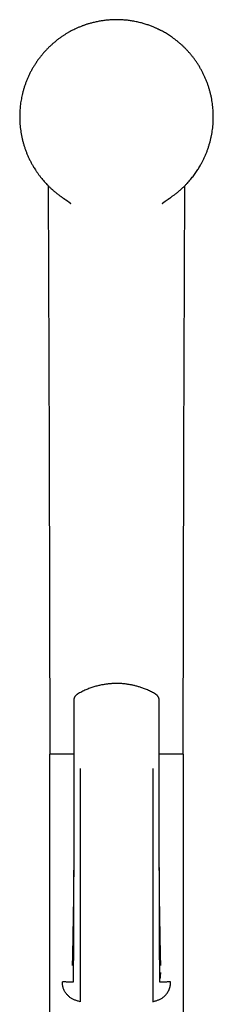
# Model space of a CAD drawing. Header units: millimetres. Extents: x 8 to 796, y 12 to 961.
# Tile 17 of 25: x 210 to 246, y 779 to 961. Entities that reach past the tile are written whole.
import ezdxf

# ---------------------------------------------------------------- set-up
doc = ezdxf.new("R2010")
doc.units = ezdxf.units.MM

msp = doc.modelspace()

# ---------------------------------------------------------------- linework, layer by layer
at = {"color": 7, "linetype": 'Continuous', "lineweight": 30}
for p, q in [((219.49, 926.86), (219.47, 926.88)), ((236.38, 926.9), (236.34, 926.86)), ((237.69, 927.84), (237.69, 927.84)), ((220.03, 835.28), (220.03, 835.28)), ((215.52, 825.27), (215.52, 756.14)), ((220.01, 825.27), (215.52, 825.27)), ((240.32, 825.27), (235.82, 825.27)), ((240.32, 756.14), (240.32, 825.27)), ((220.01, 822.64), (220.02, 822.64)), ((221.22, 779.59), (220.92, 779.68)), ((234.62, 779.59), (234.92, 779.68))]:
    msp.add_line(p, q, dxfattribs=at)
at = {"color": 7, "linetype": 'Continuous', "lineweight": 30, "flags": 128}
for points in [[(215.32, 930.14), (215.45, 881.42), (215.59, 825.27)], [(240.24, 825.27), (240.38, 881.41), (240.51, 930.14)]]:
    msp.add_lwpolyline(points, dxfattribs=at)
at = {"color": 7, "linetype": 'Continuous', "lineweight": 30}
for points, knots in [([(227.92, 960.8), (227.78, 960.8), (227.5, 960.8), (227.09, 960.79), (226.7, 960.76), (226.31, 960.73), (225.94, 960.7), (225.59, 960.65), (225.24, 960.6), (224.89, 960.55), (224.52, 960.48), (224.14, 960.4), (223.78, 960.32), (223.44, 960.23), (223.12, 960.15), (222.84, 960.07), (222.58, 959.99), (222.34, 959.91), (222.11, 959.83), (221.9, 959.76), (221.7, 959.69), (221.39, 959.57), (220.98, 959.4), (220.48, 959.18), (220.01, 958.96), (219.56, 958.73), (219.12, 958.49), (218.69, 958.24), (218.26, 957.97), (217.8, 957.67), (217.34, 957.34), (216.86, 956.97), (216.39, 956.59), (215.94, 956.19), (215.49, 955.78), (215.06, 955.35), (214.65, 954.91), (214.25, 954.45), (213.87, 953.98), (213.5, 953.49), (213.15, 953), (212.82, 952.5), (212.5, 951.98), (212.2, 951.45), (211.92, 950.91), (211.65, 950.35), (211.41, 949.79), (211.18, 949.23), (210.98, 948.66), (210.8, 948.09), (210.64, 947.52), (210.5, 946.97), (210.39, 946.44), (210.29, 945.94), (210.21, 945.43), (210.15, 944.93), (210.1, 944.42), (210.06, 943.88), (210.03, 943.31), (210.03, 942.71), (210.05, 942.11), (210.08, 941.51), (210.14, 940.9), (210.22, 940.3), (210.32, 939.7), (210.44, 939.09), (210.57, 938.5), (210.73, 937.91), (210.91, 937.34), (211.1, 936.77), (211.32, 936.21), (211.55, 935.65), (211.8, 935.1), (212.08, 934.55), (212.37, 934.01), (212.66, 933.52), (212.94, 933.07), (213.22, 932.66), (213.5, 932.26), (213.8, 931.87), (214.11, 931.48), (214.42, 931.11), (214.74, 930.75), (215.07, 930.4), (215.42, 930.05), (215.78, 929.7), (216.11, 929.4), (216.39, 929.15), (216.64, 928.95), (216.89, 928.75), (217.14, 928.55), (217.36, 928.39), (217.54, 928.25), (217.68, 928.16), (217.8, 928.07), (217.9, 928), (217.98, 927.94), (218.05, 927.9), (218.1, 927.86), (218.13, 927.84), (218.14, 927.83)], [0, 0, 0, 0, 0.009173, 0.018063, 0.026676, 0.035018, 0.043095, 0.050911, 0.058468, 0.065771, 0.074593, 0.083021, 0.091062, 0.098708, 0.105954, 0.112191, 0.118091, 0.123643, 0.12885, 0.133712, 0.138256, 0.142736, 0.155128, 0.167633, 0.178339, 0.189143, 0.200053, 0.211078, 0.222177, 0.233313, 0.246467, 0.25961, 0.272694, 0.285732, 0.298981, 0.312217, 0.325454, 0.338706, 0.351993, 0.365096, 0.378228, 0.391361, 0.404479, 0.417836, 0.431209, 0.444587, 0.457933, 0.471221, 0.484238, 0.497238, 0.510236, 0.523245, 0.534301, 0.545389, 0.556516, 0.567671, 0.578837, 0.589971, 0.603048, 0.616089, 0.629108, 0.642119, 0.655374, 0.668651, 0.681967, 0.695335, 0.708736, 0.72188, 0.734963, 0.748005, 0.761025, 0.774275, 0.78753, 0.800806, 0.814128, 0.827511, 0.838117, 0.848803, 0.859542, 0.870339, 0.881202, 0.891557, 0.901984, 0.912539, 0.923285, 0.934229, 0.945381, 0.952176, 0.959053, 0.966005, 0.973027, 0.980081, 0.984132, 0.987733, 0.990885, 0.993591, 0.995851, 0.997669, 0.999049, 1, 1, 1, 1]), ([(237.69, 927.83), (237.69, 927.84), (237.71, 927.85), (237.73, 927.87), (237.78, 927.9), (237.83, 927.94), (237.9, 927.98), (237.98, 928.04), (238.09, 928.11), (238.23, 928.22), (238.42, 928.35), (238.62, 928.5), (238.84, 928.67), (239.07, 928.85), (239.31, 929.05), (239.56, 929.26), (239.81, 929.48), (240.06, 929.7), (240.34, 929.97), (240.66, 930.29), (241, 930.65), (241.32, 931.01), (241.63, 931.36), (241.91, 931.72), (242.18, 932.07), (242.44, 932.42), (242.69, 932.77), (242.92, 933.13), (243.15, 933.49), (243.4, 933.91), (243.66, 934.37), (243.93, 934.89), (244.18, 935.42), (244.42, 935.97), (244.64, 936.52), (244.84, 937.08), (245.02, 937.66), (245.19, 938.24), (245.33, 938.82), (245.46, 939.4), (245.56, 939.98), (245.65, 940.56), (245.72, 941.15), (245.77, 941.74), (245.79, 942.34), (245.8, 942.94), (245.79, 943.54), (245.76, 944.14), (245.71, 944.73), (245.64, 945.32), (245.55, 945.9), (245.44, 946.48), (245.31, 947.06), (245.16, 947.64), (245, 948.21), (244.81, 948.78), (244.6, 949.34), (244.38, 949.9), (244.14, 950.44), (243.88, 950.97), (243.61, 951.49), (243.31, 952.01), (243, 952.52), (242.67, 953.01), (242.33, 953.5), (241.97, 953.98), (241.59, 954.44), (241.2, 954.88), (240.8, 955.32), (240.41, 955.71), (240.02, 956.08), (239.64, 956.41), (239.26, 956.74), (238.87, 957.05), (238.47, 957.35), (238.08, 957.63), (237.7, 957.89), (237.32, 958.13), (236.95, 958.35), (236.59, 958.56), (236.29, 958.72), (236.06, 958.84), (235.9, 958.92), (235.73, 959), (235.55, 959.09), (235.36, 959.18), (235.15, 959.27), (234.92, 959.37), (234.66, 959.48), (234.37, 959.6), (234.06, 959.71), (233.73, 959.83), (233.39, 959.94), (233.04, 960.05), (232.69, 960.15), (232.32, 960.25), (231.93, 960.35), (231.52, 960.44), (231.1, 960.52), (230.69, 960.59), (230.3, 960.64), (229.93, 960.69), (229.55, 960.73), (229.16, 960.76), (228.76, 960.79), (228.34, 960.8), (228.06, 960.8), (227.92, 960.8)], [0, 0, 0, 0, 0.000545, 0.00119, 0.002427, 0.003964, 0.005817, 0.007901, 0.01007, 0.014576, 0.019403, 0.025035, 0.031043, 0.037423, 0.044168, 0.051279, 0.058657, 0.065951, 0.073136, 0.08421, 0.095027, 0.105594, 0.115918, 0.125708, 0.135287, 0.144691, 0.154079, 0.163449, 0.172792, 0.182113, 0.194904, 0.207676, 0.220444, 0.233222, 0.246255, 0.259323, 0.272444, 0.285589, 0.298708, 0.311545, 0.324338, 0.337109, 0.349874, 0.362877, 0.375902, 0.388964, 0.402088, 0.41524, 0.428129, 0.440965, 0.453764, 0.466538, 0.479535, 0.492535, 0.505553, 0.518605, 0.531705, 0.544626, 0.557514, 0.570354, 0.583155, 0.596163, 0.609154, 0.622138, 0.635134, 0.648155, 0.660986, 0.673866, 0.686761, 0.69964, 0.710559, 0.721482, 0.732418, 0.743352, 0.754254, 0.764949, 0.774781, 0.784382, 0.793759, 0.802919, 0.811867, 0.815865, 0.819821, 0.823791, 0.828071, 0.832708, 0.837702, 0.843056, 0.849364, 0.856119, 0.863319, 0.870956, 0.879017, 0.886702, 0.89472, 0.903074, 0.911766, 0.920798, 0.930175, 0.939902, 0.947793, 0.955908, 0.964249, 0.972824, 0.981636, 0.990692, 1, 1, 1, 1]), ([(218.14, 927.84), (218.15, 927.83), (218.17, 927.82), (218.19, 927.81), (218.21, 927.79), (218.22, 927.78), (218.23, 927.78), (218.24, 927.77), (218.25, 927.77), (218.26, 927.76), (218.27, 927.75), (218.28, 927.75), (218.3, 927.73), (218.32, 927.72), (218.35, 927.7), (218.37, 927.68), (218.4, 927.66), (218.43, 927.64), (218.47, 927.62), (218.5, 927.6), (218.54, 927.57), (218.57, 927.55), (218.61, 927.52), (218.65, 927.5), (218.67, 927.48), (218.69, 927.47), (218.71, 927.45), (218.73, 927.44), (218.74, 927.43), (218.76, 927.42), (218.78, 927.41), (218.8, 927.4), (218.82, 927.38), (218.84, 927.37), (218.86, 927.35), (218.87, 927.34), (218.89, 927.33), (218.91, 927.32), (218.93, 927.3), (218.95, 927.29), (218.97, 927.27), (218.98, 927.26), (219, 927.25), (219.02, 927.24), (219.04, 927.22), (219.05, 927.21), (219.07, 927.2), (219.08, 927.19), (219.09, 927.18), (219.11, 927.17), (219.12, 927.16), (219.13, 927.15), (219.14, 927.14), (219.15, 927.14), (219.17, 927.13), (219.18, 927.12), (219.19, 927.11), (219.2, 927.1), (219.2, 927.1), (219.21, 927.09), (219.22, 927.09), (219.23, 927.08), (219.24, 927.07), (219.25, 927.06), (219.26, 927.06), (219.26, 927.05), (219.27, 927.04), (219.28, 927.04), (219.28, 927.03), (219.29, 927.03), (219.3, 927.02), (219.31, 927.02), (219.32, 927.01), (219.32, 927), (219.33, 927), (219.34, 926.99), (219.35, 926.98), (219.36, 926.97), (219.37, 926.96), (219.38, 926.96), (219.39, 926.95), (219.4, 926.94), (219.41, 926.93), (219.42, 926.92), (219.43, 926.92), (219.44, 926.91), (219.45, 926.9), (219.46, 926.89), (219.46, 926.89), (219.47, 926.88), (219.48, 926.87), (219.49, 926.87), (219.49, 926.86), (219.5, 926.86)], [0, 0, 0, 0, 0.009599, 0.019604, 0.02736, 0.033704, 0.038635, 0.042173, 0.045452, 0.049099, 0.053115, 0.057501, 0.067892, 0.079919, 0.093589, 0.107194, 0.122127, 0.138398, 0.156017, 0.173891, 0.190802, 0.214348, 0.235689, 0.254804, 0.271676, 0.283348, 0.293619, 0.303393, 0.313794, 0.325034, 0.336964, 0.350121, 0.36472, 0.38071, 0.395925, 0.409776, 0.422791, 0.436519, 0.453798, 0.470049, 0.484592, 0.499588, 0.516145, 0.533717, 0.548178, 0.561204, 0.573794, 0.58736, 0.601255, 0.614608, 0.627526, 0.637281, 0.647122, 0.658234, 0.670775, 0.681514, 0.691444, 0.700081, 0.707417, 0.715274, 0.72347, 0.73229, 0.742014, 0.750592, 0.76, 0.769658, 0.777991, 0.784235, 0.78985, 0.796489, 0.804284, 0.813242, 0.822657, 0.830983, 0.838159, 0.846635, 0.855304, 0.865272, 0.876267, 0.887955, 0.900255, 0.911454, 0.918856, 0.925753, 0.934184, 0.944344, 0.953267, 0.961412, 0.968527, 0.974606, 0.983415, 0.992272, 1, 1, 1, 1]), ([(236.34, 926.86), (236.34, 926.86), (236.35, 926.87), (236.35, 926.88), (236.36, 926.88), (236.37, 926.89), (236.38, 926.9), (236.39, 926.9), (236.39, 926.91), (236.4, 926.92), (236.42, 926.93), (236.43, 926.94), (236.44, 926.94), (236.44, 926.95), (236.45, 926.96), (236.46, 926.96), (236.46, 926.97), (236.47, 926.97), (236.48, 926.98), (236.49, 926.98), (236.49, 926.99), (236.5, 927), (236.51, 927), (236.52, 927.01), (236.53, 927.02), (236.54, 927.02), (236.55, 927.03), (236.56, 927.04), (236.57, 927.05), (236.57, 927.06), (236.58, 927.06), (236.59, 927.07), (236.59, 927.07), (236.6, 927.08), (236.61, 927.08), (236.61, 927.09), (236.62, 927.09), (236.63, 927.1), (236.64, 927.1), (236.64, 927.11), (236.65, 927.11), (236.66, 927.12), (236.67, 927.13), (236.68, 927.13), (236.69, 927.14), (236.71, 927.16), (236.72, 927.17), (236.74, 927.18), (236.75, 927.19), (236.77, 927.21), (236.79, 927.22), (236.8, 927.23), (236.81, 927.23), (236.82, 927.24), (236.83, 927.25), (236.84, 927.25), (236.84, 927.26), (236.85, 927.26), (236.85, 927.27), (236.86, 927.27), (236.87, 927.28), (236.88, 927.29), (236.89, 927.29), (236.9, 927.3), (236.92, 927.31), (236.93, 927.32), (236.94, 927.33), (236.95, 927.33), (236.96, 927.34), (236.97, 927.35), (236.98, 927.36), (237, 927.37), (237.01, 927.38), (237.03, 927.39), (237.04, 927.4), (237.06, 927.41), (237.07, 927.42), (237.08, 927.43), (237.1, 927.44), (237.12, 927.45), (237.14, 927.47), (237.16, 927.48), (237.2, 927.51), (237.23, 927.53), (237.28, 927.56), (237.32, 927.59), (237.36, 927.62), (237.4, 927.64), (237.44, 927.67), (237.47, 927.69), (237.5, 927.71), (237.53, 927.73), (237.57, 927.76), (237.61, 927.78), (237.65, 927.81), (237.68, 927.83), (237.69, 927.84)], [0, 0, 0, 0, 0.008538, 0.017502, 0.026945, 0.034924, 0.041477, 0.047982, 0.055162, 0.065576, 0.07706, 0.089589, 0.09787, 0.105401, 0.112089, 0.117945, 0.124156, 0.131594, 0.139726, 0.148688, 0.15688, 0.164023, 0.170123, 0.178986, 0.18812, 0.197986, 0.209259, 0.22238, 0.230824, 0.238413, 0.244944, 0.250427, 0.256072, 0.262773, 0.270055, 0.278268, 0.286532, 0.293688, 0.299737, 0.306714, 0.313284, 0.320795, 0.329242, 0.338705, 0.349361, 0.367976, 0.386868, 0.399843, 0.414049, 0.432508, 0.447586, 0.458873, 0.465163, 0.472537, 0.480952, 0.488951, 0.495775, 0.501428, 0.505936, 0.510658, 0.518051, 0.527059, 0.537623, 0.547925, 0.557065, 0.565903, 0.57336, 0.581092, 0.589895, 0.599763, 0.610507, 0.620845, 0.630536, 0.642458, 0.653293, 0.663164, 0.672086, 0.680473, 0.689844, 0.702329, 0.716364, 0.73194, 0.749046, 0.773383, 0.797586, 0.820731, 0.842832, 0.863903, 0.883957, 0.903007, 0.915861, 0.930056, 0.945764, 0.962979, 0.981696, 1, 1, 1, 1]), ([(235.11, 836.35), (234.99, 836.42), (234.74, 836.57), (234.36, 836.77), (233.99, 836.95), (233.63, 837.12), (233.27, 837.27), (232.93, 837.41), (232.6, 837.53), (232.28, 837.63), (231.98, 837.72), (231.68, 837.81), (231.39, 837.89), (231.11, 837.95), (230.82, 838.02), (230.55, 838.07), (230.27, 838.12), (230, 838.16), (229.67, 838.21), (229.3, 838.25), (228.88, 838.29), (228.51, 838.31), (228.2, 838.31), (227.94, 838.32), (227.69, 838.32), (227.43, 838.31), (227.18, 838.3), (226.92, 838.28), (226.66, 838.26), (226.38, 838.23), (226.09, 838.2), (225.77, 838.15), (225.45, 838.1), (225.13, 838.04), (224.8, 837.97), (224.46, 837.89), (224.11, 837.8), (223.74, 837.69), (223.37, 837.57), (222.99, 837.44), (222.62, 837.29), (222.25, 837.14), (221.87, 836.97), (221.49, 836.78), (221.1, 836.58), (220.85, 836.43), (220.72, 836.35)], [0, 0, 0, 0, 0.029534, 0.058164, 0.085888, 0.112706, 0.138617, 0.163619, 0.18636, 0.208294, 0.22942, 0.249739, 0.269251, 0.289066, 0.30799, 0.326515, 0.34488, 0.363085, 0.381132, 0.409173, 0.436829, 0.464105, 0.481267, 0.498279, 0.51514, 0.531847, 0.548402, 0.565155, 0.582146, 0.600373, 0.61984, 0.640549, 0.662502, 0.683543, 0.705616, 0.728725, 0.752871, 0.778054, 0.804276, 0.831536, 0.857438, 0.884211, 0.911855, 0.940369, 0.969751, 1, 1, 1, 1]), ([(220.72, 836.35), (220.7, 836.34), (220.66, 836.31), (220.61, 836.28), (220.57, 836.25), (220.54, 836.23), (220.5, 836.2), (220.46, 836.16), (220.42, 836.12), (220.37, 836.08), (220.32, 836.02), (220.27, 835.96), (220.23, 835.9), (220.19, 835.84), (220.15, 835.77), (220.12, 835.7), (220.09, 835.63), (220.07, 835.58), (220.06, 835.54), (220.05, 835.51), (220.05, 835.48), (220.04, 835.45), (220.03, 835.4), (220.03, 835.34), (220.03, 835.3), (220.02, 835.28)], [0, 0, 0, 0, 0.0564943, 0.1028093, 0.1386658, 0.16406, 0.187141, 0.2375204, 0.2843931, 0.3298368, 0.3879041, 0.4462732, 0.5032087, 0.560535, 0.6148492, 0.6749687, 0.7409721, 0.7734807, 0.8008697, 0.823179, 0.8419832, 0.8680506, 0.9033023, 0.9474073, 1, 1, 1, 1]), ([(235.81, 835.28), (235.81, 835.3), (235.8, 835.34), (235.8, 835.4), (235.79, 835.45), (235.78, 835.48), (235.78, 835.51), (235.77, 835.54), (235.76, 835.58), (235.74, 835.63), (235.72, 835.7), (235.68, 835.77), (235.64, 835.84), (235.61, 835.9), (235.57, 835.94), (235.54, 835.98), (235.51, 836.02), (235.48, 836.06), (235.44, 836.09), (235.41, 836.12), (235.38, 836.16), (235.34, 836.19), (235.3, 836.22), (235.26, 836.25), (235.22, 836.28), (235.17, 836.31), (235.13, 836.34), (235.11, 836.35)], [0, 0, 0, 0, 0.052592, 0.096696, 0.131946, 0.158013, 0.176817, 0.199126, 0.226514, 0.259022, 0.325024, 0.385142, 0.439455, 0.49678, 0.535525, 0.572398, 0.612091, 0.652382, 0.686254, 0.715609, 0.754685, 0.798301, 0.837525, 0.862986, 0.898666, 0.944426, 1, 1, 1, 1]), ([(220.03, 835.28), (220.03, 834.83), (220.02, 833.84), (220.02, 832.31), (220.02, 830.68), (220.02, 829.06), (220.01, 827.43), (220.01, 825.8), (220.01, 824.21), (220.01, 823.15), (220.01, 822.64)], [0, 0, 0, 0, 0.1065179, 0.2351897, 0.3638393, 0.4924791, 0.6211152, 0.7497483, 0.8783734, 1, 1, 1, 1]), ([(235.82, 822.64), (235.82, 823.15), (235.82, 824.21), (235.82, 825.8), (235.82, 827.43), (235.82, 829.06), (235.81, 830.68), (235.81, 832.31), (235.81, 833.84), (235.81, 834.83), (235.8, 835.28)], [0, 0, 0, 0, 0.1215204, 0.2501692, 0.3788259, 0.5074856, 0.636149, 0.7648223, 0.8935177, 1, 1, 1, 1]), ([(235.81, 835.28), (235.81, 835.28), (235.81, 835.28), (235.81, 835.28), (235.81, 835.28)], [0, 0, 0, 0, 0.052753, 1, 1, 1, 1]), ([(220.01, 822.64), (220.01, 822.38), (220.01, 821.87), (220.01, 821.1), (220.01, 820.35), (220.01, 819.62), (220.01, 818.9), (220.01, 818.22), (220.01, 817.56), (220.02, 816.92), (220.02, 816.31), (220.02, 815.7), (220.02, 815.09), (220.02, 814.48), (220.02, 813.85), (220.02, 813.25), (220.02, 812.67), (220.02, 812.1), (220.02, 811.56), (220.02, 811.03), (220.02, 810.52), (220.02, 810.02), (220.02, 809.54), (220.02, 809.08), (220.02, 808.63), (220.02, 808.21), (220.02, 807.81), (220.02, 807.43), (220.02, 807.07), (220.02, 806.69), (220.01, 806.32), (220.01, 805.94), (220.01, 805.58), (220.01, 805.3), (220.01, 805.11), (220.01, 805), (220.01, 804.89), (220.01, 804.78), (220.01, 804.67), (220.01, 804.58), (220.01, 804.5), (220.01, 804.43), (220.01, 804.37), (220.01, 804.33), (220.01, 804.31), (220.01, 804.28), (220.01, 804.28), (220.01, 804.27)], [0, 0, 0, 0, 0.041995, 0.083188, 0.123566, 0.16312, 0.20184, 0.239717, 0.27465, 0.308819, 0.342218, 0.374844, 0.406689, 0.441304, 0.474937, 0.507583, 0.539237, 0.5699, 0.599573, 0.628256, 0.655951, 0.683136, 0.709301, 0.734448, 0.75858, 0.7817, 0.803425, 0.824184, 0.844225, 0.863682, 0.885085, 0.905739, 0.925644, 0.944802, 0.951022, 0.95716, 0.963214, 0.969186, 0.974991, 0.980216, 0.984816, 0.988818, 0.992258, 0.994505, 0.996506, 0.998314, 1, 1, 1, 1]), ([(221.22, 822.64), (221.22, 821.17), (221.22, 818.22), (221.22, 813.81), (221.22, 809.42), (221.22, 805.04), (221.22, 800.92), (221.22, 797.06), (221.22, 793.46), (221.22, 790.77), (221.22, 788.99), (221.22, 788.1), (221.22, 787.21), (221.22, 786.32), (221.22, 785.45), (221.22, 784.69), (221.22, 784.05), (221.22, 783.52), (221.22, 783.05), (221.22, 782.62), (221.22, 782.26), (221.22, 781.99), (221.22, 781.88), (221.22, 781.83)], [0, 0, 0, 0, 0.100118, 0.200225, 0.300317, 0.400397, 0.500464, 0.58384, 0.667207, 0.750568, 0.771408, 0.792247, 0.813086, 0.833919, 0.854718, 0.8755, 0.891066, 0.906639, 0.922195, 0.937735, 0.958479, 0.979224, 1, 1, 1, 1]), ([(234.62, 822.64), (234.62, 822.07), (234.62, 820.93), (234.62, 819.21), (234.62, 817.5), (234.62, 815.79), (234.62, 814.07), (234.62, 812.36), (234.62, 810.69), (234.62, 809.07), (234.62, 807.5), (234.62, 805.93), (234.62, 804.37), (234.62, 802.82), (234.62, 801.3), (234.62, 799.81), (234.62, 798.36), (234.62, 796.91), (234.62, 795.57), (234.62, 794.33), (234.62, 793.18), (234.62, 792.01), (234.62, 790.9), (234.62, 789.82), (234.62, 788.79), (234.62, 787.96), (234.62, 787.33), (234.62, 786.92), (234.62, 786.49), (234.62, 786.08), (234.62, 785.66), (234.62, 785.29), (234.62, 784.97), (234.62, 784.7), (234.62, 784.44), (234.62, 784.18), (234.62, 783.93), (234.62, 783.69), (234.62, 783.46), (234.62, 783.24), (234.62, 783.04), (234.62, 782.86), (234.62, 782.69), (234.62, 782.53), (234.62, 782.4), (234.62, 782.28), (234.62, 782.16), (234.62, 782.06), (234.62, 781.97), (234.62, 781.89), (234.62, 781.85), (234.62, 781.83)], [0, 0, 0, 0, 0.038871, 0.077719, 0.116565, 0.155432, 0.194343, 0.233327, 0.272387, 0.308233, 0.344083, 0.379894, 0.415629, 0.451255, 0.486724, 0.520375, 0.553833, 0.5872, 0.620611, 0.647017, 0.673663, 0.700641, 0.728041, 0.751687, 0.775748, 0.800243, 0.809985, 0.819794, 0.829669, 0.839611, 0.84962, 0.859695, 0.866605, 0.873544, 0.880514, 0.887516, 0.894554, 0.90162, 0.908707, 0.915814, 0.922937, 0.930068, 0.937198, 0.944314, 0.951414, 0.958492, 0.965539, 0.974284, 0.982952, 0.991531, 1, 1, 1, 1]), ([(235.82, 804.27), (235.82, 804.28), (235.82, 804.28), (235.82, 804.31), (235.82, 804.33), (235.82, 804.37), (235.82, 804.43), (235.82, 804.51), (235.82, 804.61), (235.82, 804.71), (235.82, 804.83), (235.82, 805.01), (235.82, 805.25), (235.82, 805.57), (235.82, 805.92), (235.82, 806.31), (235.82, 806.69), (235.82, 807.07), (235.81, 807.45), (235.81, 807.83), (235.81, 808.24), (235.81, 808.66), (235.81, 809.1), (235.81, 809.56), (235.81, 810.03), (235.81, 810.51), (235.81, 811), (235.81, 811.5), (235.81, 812.02), (235.81, 812.55), (235.81, 813.1), (235.81, 813.66), (235.81, 814.22), (235.81, 814.79), (235.81, 815.37), (235.81, 815.96), (235.82, 816.6), (235.82, 817.27), (235.82, 817.99), (235.82, 818.72), (235.82, 819.47), (235.82, 820.24), (235.82, 821.02), (235.82, 821.83), (235.82, 822.37), (235.82, 822.64)], [0, 0, 0, 0, 0.001686, 0.003494, 0.005495, 0.007742, 0.011547, 0.016033, 0.021248, 0.02722, 0.033717, 0.04032, 0.05628, 0.072795, 0.09318, 0.114353, 0.136317, 0.156133, 0.176554, 0.197734, 0.219917, 0.243109, 0.266873, 0.291615, 0.317339, 0.344048, 0.370344, 0.397531, 0.425612, 0.454588, 0.484458, 0.515225, 0.54505, 0.575667, 0.607069, 0.639255, 0.672217, 0.709918, 0.748573, 0.788174, 0.828711, 0.870173, 0.912551, 0.955831, 1, 1, 1, 1]), ([(220.01, 804.85), (220.01, 804.43), (220.01, 803.48), (220, 802), (220, 800.4), (219.99, 798.8), (219.99, 797.38), (219.99, 796.17), (219.98, 795.15), (219.98, 794.13), (219.98, 793.13), (219.97, 792.14), (219.97, 791.16), (219.97, 790.27), (219.96, 789.47), (219.96, 788.76), (219.95, 788.06), (219.95, 787.49), (219.94, 787.05), (219.94, 786.75), (219.94, 786.46), (219.94, 786.17), (219.93, 785.88), (219.93, 785.61), (219.93, 785.35), (219.93, 785.11), (219.93, 784.89), (219.93, 784.69), (219.93, 784.5), (219.93, 784.32), (219.93, 784.16), (219.92, 784.01), (219.92, 783.88), (219.92, 783.77), (219.92, 783.67), (219.92, 783.58), (219.92, 783.5), (219.92, 783.43), (219.92, 783.38), (219.92, 783.33), (219.92, 783.29), (219.92, 783.26), (219.93, 783.24), (219.93, 783.23), (219.92, 783.23), (219.92, 783.23), (219.9, 783.22), (219.86, 783.22), (219.81, 783.22), (219.75, 783.22), (219.68, 783.21), (219.59, 783.21), (219.49, 783.21), (219.38, 783.22), (219.26, 783.22), (219.12, 783.22), (218.97, 783.22), (218.82, 783.23), (218.67, 783.23), (218.5, 783.24), (218.32, 783.24), (218.13, 783.25), (217.99, 783.26), (217.92, 783.26)], [0, 0, 0, 0, 0.037808, 0.086161, 0.134782, 0.183719, 0.232845, 0.264122, 0.295323, 0.326367, 0.357169, 0.387648, 0.417727, 0.44733, 0.469754, 0.491824, 0.513537, 0.534898, 0.544371, 0.553771, 0.5631, 0.572358, 0.581544, 0.590659, 0.599698, 0.607807, 0.615858, 0.623855, 0.631805, 0.639727, 0.64764, 0.655562, 0.663512, 0.671511, 0.679573, 0.68869, 0.697928, 0.707316, 0.716874, 0.726619, 0.739694, 0.753151, 0.767027, 0.777925, 0.789098, 0.800559, 0.812327, 0.824421, 0.83661, 0.849081, 0.86181, 0.874774, 0.886746, 0.898882, 0.911169, 0.923593, 0.936132, 0.946658, 0.957246, 0.967886, 0.978564, 0.989271, 1, 1, 1, 1]), ([(220.01, 804.85), (220.01, 804.83), (220.01, 804.8), (220.01, 804.73), (220.01, 804.64), (220.01, 804.53), (220.01, 804.41), (220.01, 804.29), (220.01, 804.18), (220.01, 804.09), (220.01, 804.03), (220.01, 803.98), (220.01, 803.93), (220.01, 803.9), (220.01, 803.87), (220, 803.83), (220, 803.79), (220, 803.73), (220, 803.65), (220, 803.57), (220, 803.49), (220, 803.4), (220, 803.31), (220, 803.21), (220, 803.12), (220, 803.04), (220, 802.96), (220, 802.87), (220, 802.77), (220, 802.66), (220, 802.55), (220, 802.44), (220, 802.34), (220, 802.25), (220, 802.17), (220, 802.1), (220, 802.04), (220, 802), (220, 801.96), (220, 801.9), (219.99, 801.82), (219.99, 801.73), (219.99, 801.65), (219.99, 801.58), (219.99, 801.51), (219.99, 801.45), (219.99, 801.39), (219.99, 801.32), (219.99, 801.24), (219.99, 801.15), (219.99, 801.06), (219.99, 800.96), (219.99, 800.85), (219.99, 800.75), (219.99, 800.67), (219.99, 800.6), (219.98, 800.54), (219.98, 800.47), (219.98, 800.4), (219.98, 800.31), (219.98, 800.22), (219.98, 800.14), (219.98, 800.06), (219.98, 800), (219.98, 799.93), (219.98, 799.86), (219.98, 799.78), (219.98, 799.68), (219.98, 799.57), (219.97, 799.46), (219.97, 799.36), (219.97, 799.28), (219.97, 799.22), (219.97, 799.17), (219.97, 799.13), (219.97, 799.09), (219.97, 799.03), (219.97, 798.95), (219.97, 798.86), (219.97, 798.77), (219.97, 798.68), (219.96, 798.59), (219.96, 798.49), (219.96, 798.37), (219.96, 798.23), (219.96, 798.09), (219.96, 797.96), (219.95, 797.83), (219.95, 797.69), (219.95, 797.56), (219.95, 797.46), (219.95, 797.4), (219.95, 797.34), (219.95, 797.27), (219.95, 797.2), (219.95, 797.12), (219.94, 797.03), (219.94, 796.92), (219.94, 796.81), (219.94, 796.7), (219.94, 796.58), (219.94, 796.46), (219.93, 796.34), (219.93, 796.22), (219.93, 796.13), (219.93, 796.05), (219.93, 796), (219.93, 795.95), (219.93, 795.9), (219.93, 795.84), (219.93, 795.78), (219.92, 795.71), (219.92, 795.63), (219.92, 795.56), (219.92, 795.49), (219.92, 795.41), (219.92, 795.31), (219.92, 795.19), (219.91, 795.07), (219.91, 794.93), (219.91, 794.78), (219.91, 794.63), (219.9, 794.5), (219.9, 794.41), (219.9, 794.36), (219.9, 794.3), (219.9, 794.25), (219.9, 794.2), (219.9, 794.13), (219.9, 794.06), (219.89, 793.99), (219.89, 793.93), (219.89, 793.88), (219.89, 793.83), (219.89, 793.78), (219.89, 793.73), (219.89, 793.67), (219.89, 793.61), (219.89, 793.54), (219.88, 793.44), (219.88, 793.33), (219.88, 793.21), (219.88, 793.1), (219.88, 792.99), (219.88, 792.89), (219.87, 792.8), (219.87, 792.72), (219.87, 792.64), (219.87, 792.55), (219.87, 792.47), (219.87, 792.38), (219.86, 792.31), (219.86, 792.24), (219.86, 792.18), (219.86, 792.12), (219.86, 792.05), (219.86, 791.97), (219.86, 791.9), (219.86, 791.83), (219.85, 791.77), (219.85, 791.71), (219.85, 791.66), (219.85, 791.6), (219.85, 791.54), (219.85, 791.45), (219.85, 791.33), (219.84, 791.18), (219.84, 791.07), (219.84, 790.98), (219.84, 790.91), (219.84, 790.84), (219.83, 790.76), (219.83, 790.68), (219.83, 790.61), (219.83, 790.54), (219.83, 790.48), (219.83, 790.44), (219.83, 790.39), (219.83, 790.33), (219.82, 790.26), (219.82, 790.19), (219.82, 790.11), (219.82, 790.03), (219.82, 789.95), (219.82, 789.88), (219.81, 789.8), (219.81, 789.71), (219.81, 789.63), (219.81, 789.56), (219.81, 789.5), (219.81, 789.44), (219.8, 789.37), (219.8, 789.3), (219.8, 789.23), (219.8, 789.16), (219.8, 789.1), (219.8, 789.04), (219.79, 788.99), (219.79, 788.92), (219.79, 788.83), (219.79, 788.73), (219.79, 788.63), (219.78, 788.54), (219.78, 788.47), (219.78, 788.4), (219.78, 788.32), (219.78, 788.23), (219.78, 788.14), (219.77, 788.04), (219.77, 787.91), (219.77, 787.76), (219.76, 787.63), (219.76, 787.53), (219.76, 787.46), (219.76, 787.39), (219.76, 787.33), (219.76, 787.29), (219.76, 787.25), (219.76, 787.2), (219.76, 787.13), (219.75, 787.06), (219.75, 786.99), (219.75, 786.92), (219.75, 786.86), (219.75, 786.78), (219.75, 786.7), (219.75, 786.63), (219.74, 786.57), (219.74, 786.53), (219.74, 786.49), (219.74, 786.45), (219.74, 786.41), (219.74, 786.38), (219.74, 786.36), (219.74, 786.34), (219.74, 786.32), (219.74, 786.31), (219.74, 786.3), (219.74, 786.29), (219.74, 786.28), (219.74, 786.28), (219.74, 786.27), (219.74, 786.26), (219.74, 786.26), (219.74, 786.25), (219.74, 786.25)], [0, 0, 0, 0, 0.00286, 0.005945, 0.010743, 0.015999, 0.021604, 0.027558, 0.03386, 0.037333, 0.040356, 0.042926, 0.045043, 0.046707, 0.047938, 0.04937, 0.051687, 0.0547, 0.058408, 0.062567, 0.066522, 0.070238, 0.075595, 0.080369, 0.084653, 0.088386, 0.092153, 0.096521, 0.101489, 0.10698, 0.1126, 0.118291, 0.122721, 0.127194, 0.131518, 0.135144, 0.13748, 0.139364, 0.141243, 0.143845, 0.148215, 0.152612, 0.156707, 0.160424, 0.163543, 0.166205, 0.169258, 0.172764, 0.176407, 0.180802, 0.185545, 0.19074, 0.195915, 0.200834, 0.205341, 0.208475, 0.211237, 0.2144, 0.218007, 0.222125, 0.226762, 0.231481, 0.235007, 0.237916, 0.241004, 0.24448, 0.248527, 0.253046, 0.258998, 0.264509, 0.269497, 0.27394, 0.27641, 0.278627, 0.280592, 0.282539, 0.284977, 0.289295, 0.294079, 0.29881, 0.303017, 0.307127, 0.311709, 0.318398, 0.324835, 0.3322, 0.338785, 0.344616, 0.352073, 0.359638, 0.36346, 0.366595, 0.369318, 0.372474, 0.376103, 0.380119, 0.384455, 0.390125, 0.395499, 0.400868, 0.406809, 0.413233, 0.419587, 0.425304, 0.430268, 0.433549, 0.436262, 0.438562, 0.441304, 0.443798, 0.446881, 0.450618, 0.454635, 0.458228, 0.461488, 0.464698, 0.470535, 0.476516, 0.482282, 0.489385, 0.49733, 0.504468, 0.512649, 0.515644, 0.518452, 0.521065, 0.52348, 0.526153, 0.529546, 0.53335, 0.536939, 0.540041, 0.542656, 0.544827, 0.547567, 0.549834, 0.552464, 0.555687, 0.559494, 0.563791, 0.569928, 0.576283, 0.581756, 0.587016, 0.592121, 0.597016, 0.600917, 0.604954, 0.609127, 0.613428, 0.617853, 0.622157, 0.625173, 0.627754, 0.630938, 0.634796, 0.638747, 0.642644, 0.646412, 0.649384, 0.651836, 0.6543, 0.657297, 0.660673, 0.664051, 0.671769, 0.679031, 0.686021, 0.689462, 0.692972, 0.696522, 0.700283, 0.704594, 0.708815, 0.712196, 0.714922, 0.717435, 0.719838, 0.722745, 0.726314, 0.73008, 0.733849, 0.738576, 0.742491, 0.746186, 0.750496, 0.755377, 0.759468, 0.763221, 0.766163, 0.769347, 0.772718, 0.776274, 0.780018, 0.783858, 0.787215, 0.789986, 0.792663, 0.795486, 0.800242, 0.80611, 0.811335, 0.815862, 0.819691, 0.822949, 0.827787, 0.832344, 0.836924, 0.842154, 0.849922, 0.858348, 0.867364, 0.871808, 0.876375, 0.880784, 0.884312, 0.886918, 0.889177, 0.892404, 0.896854, 0.902154, 0.90718, 0.911859, 0.916205, 0.922408, 0.929182, 0.935909, 0.941934, 0.94619, 0.950673, 0.955396, 0.959948, 0.96416, 0.96855, 0.971315, 0.974301, 0.977291, 0.979779, 0.981741, 0.983291, 0.985635, 0.98874, 0.992442, 0.996032, 1, 1, 1, 1]), ([(236.09, 786.26), (236.09, 786.26), (236.09, 786.26), (236.09, 786.26), (236.09, 786.27), (236.09, 786.28), (236.09, 786.28), (236.09, 786.29), (236.09, 786.3), (236.09, 786.31), (236.09, 786.32), (236.09, 786.33), (236.09, 786.35), (236.09, 786.37), (236.09, 786.4), (236.09, 786.44), (236.09, 786.48), (236.09, 786.53), (236.09, 786.58), (236.09, 786.63), (236.08, 786.7), (236.08, 786.76), (236.08, 786.83), (236.08, 786.91), (236.08, 786.97), (236.08, 787.03), (236.08, 787.08), (236.08, 787.13), (236.08, 787.17), (236.07, 787.21), (236.07, 787.25), (236.07, 787.27), (236.07, 787.3), (236.07, 787.34), (236.07, 787.39), (236.07, 787.44), (236.07, 787.5), (236.07, 787.56), (236.07, 787.63), (236.07, 787.72), (236.06, 787.84), (236.06, 787.98), (236.06, 788.1), (236.06, 788.19), (236.05, 788.28), (236.05, 788.37), (236.05, 788.47), (236.05, 788.56), (236.05, 788.65), (236.04, 788.75), (236.04, 788.85), (236.04, 788.94), (236.04, 789.01), (236.04, 789.07), (236.03, 789.11), (236.03, 789.15), (236.03, 789.2), (236.03, 789.26), (236.03, 789.33), (236.03, 789.41), (236.03, 789.48), (236.02, 789.55), (236.02, 789.61), (236.02, 789.68), (236.02, 789.75), (236.02, 789.84), (236.01, 789.94), (236.01, 790.03), (236.01, 790.11), (236.01, 790.18), (236.01, 790.25), (236.01, 790.32), (236, 790.38), (236, 790.44), (236, 790.5), (236, 790.57), (236, 790.66), (236, 790.78), (235.99, 790.91), (235.99, 791.05), (235.99, 791.18), (235.99, 791.32), (235.98, 791.45), (235.98, 791.55), (235.98, 791.62), (235.98, 791.69), (235.98, 791.75), (235.98, 791.82), (235.98, 791.89), (235.97, 791.96), (235.97, 792.04), (235.97, 792.11), (235.97, 792.17), (235.97, 792.22), (235.97, 792.27), (235.97, 792.31), (235.97, 792.36), (235.97, 792.42), (235.96, 792.49), (235.96, 792.57), (235.96, 792.66), (235.96, 792.74), (235.96, 792.83), (235.96, 792.92), (235.95, 793.01), (235.95, 793.1), (235.95, 793.19), (235.95, 793.28), (235.95, 793.36), (235.95, 793.44), (235.95, 793.52), (235.94, 793.59), (235.94, 793.66), (235.94, 793.71), (235.94, 793.76), (235.94, 793.82), (235.94, 793.87), (235.94, 793.93), (235.94, 794), (235.94, 794.07), (235.93, 794.15), (235.93, 794.21), (235.93, 794.27), (235.93, 794.35), (235.93, 794.43), (235.93, 794.52), (235.93, 794.61), (235.92, 794.69), (235.92, 794.77), (235.92, 794.84), (235.92, 794.92), (235.92, 795.02), (235.92, 795.12), (235.92, 795.24), (235.91, 795.36), (235.91, 795.47), (235.91, 795.57), (235.91, 795.66), (235.91, 795.74), (235.91, 795.82), (235.9, 795.89), (235.9, 795.95), (235.9, 796), (235.9, 796.05), (235.9, 796.11), (235.9, 796.19), (235.9, 796.27), (235.9, 796.36), (235.9, 796.46), (235.89, 796.56), (235.89, 796.65), (235.89, 796.73), (235.89, 796.8), (235.89, 796.85), (235.89, 796.92), (235.89, 796.99), (235.89, 797.07), (235.89, 797.15), (235.88, 797.22), (235.88, 797.29), (235.88, 797.35), (235.88, 797.41), (235.88, 797.46), (235.88, 797.52), (235.88, 797.59), (235.88, 797.66), (235.88, 797.74), (235.88, 797.81), (235.88, 797.87), (235.88, 797.93), (235.87, 797.98), (235.87, 798.04), (235.87, 798.11), (235.87, 798.2), (235.87, 798.29), (235.87, 798.38), (235.87, 798.47), (235.87, 798.56), (235.87, 798.65), (235.87, 798.74), (235.86, 798.84), (235.86, 798.94), (235.86, 799.03), (235.86, 799.09), (235.86, 799.13), (235.86, 799.17), (235.86, 799.22), (235.86, 799.27), (235.86, 799.34), (235.86, 799.42), (235.86, 799.5), (235.86, 799.6), (235.85, 799.7), (235.85, 799.8), (235.85, 799.88), (235.85, 799.96), (235.85, 800.03), (235.85, 800.1), (235.85, 800.19), (235.85, 800.28), (235.85, 800.37), (235.85, 800.45), (235.85, 800.51), (235.85, 800.57), (235.85, 800.63), (235.85, 800.7), (235.84, 800.77), (235.84, 800.87), (235.84, 800.97), (235.84, 801.08), (235.84, 801.19), (235.84, 801.28), (235.84, 801.38), (235.84, 801.46), (235.84, 801.54), (235.84, 801.61), (235.84, 801.69), (235.84, 801.78), (235.84, 801.86), (235.84, 801.92), (235.84, 801.97), (235.84, 802.02), (235.83, 802.06), (235.83, 802.12), (235.83, 802.19), (235.83, 802.27), (235.83, 802.35), (235.83, 802.44), (235.83, 802.52), (235.83, 802.6), (235.83, 802.68), (235.83, 802.77), (235.83, 802.86), (235.83, 802.94), (235.83, 803.02), (235.83, 803.09), (235.83, 803.16), (235.83, 803.24), (235.83, 803.33), (235.83, 803.44), (235.83, 803.55), (235.83, 803.65), (235.83, 803.74), (235.83, 803.81), (235.83, 803.85), (235.83, 803.9), (235.83, 803.94), (235.83, 804), (235.83, 804.07), (235.83, 804.14), (235.83, 804.22), (235.83, 804.3), (235.82, 804.38), (235.82, 804.46), (235.82, 804.54), (235.82, 804.62), (235.82, 804.71), (235.82, 804.8), (235.82, 804.85), (235.82, 804.87)], [0, 0, 0, 0, 0.004842, 0.007931, 0.01107, 0.013742, 0.015865, 0.017465, 0.019251, 0.021416, 0.024048, 0.026944, 0.02966, 0.03218, 0.037271, 0.04253, 0.048184, 0.053586, 0.058705, 0.063865, 0.069531, 0.075442, 0.08115, 0.086664, 0.092214, 0.095541, 0.09891, 0.102316, 0.105424, 0.108027, 0.110127, 0.111727, 0.11335, 0.11563, 0.118535, 0.122065, 0.125865, 0.129581, 0.133213, 0.136761, 0.14608, 0.154669, 0.160294, 0.165252, 0.169811, 0.174724, 0.180038, 0.184288, 0.18914, 0.194594, 0.200648, 0.204685, 0.20825, 0.211201, 0.21354, 0.215267, 0.217549, 0.220714, 0.22455, 0.228417, 0.232456, 0.236188, 0.23914, 0.242368, 0.246286, 0.250866, 0.256057, 0.261314, 0.265508, 0.269121, 0.2723, 0.276085, 0.279526, 0.282503, 0.285584, 0.288898, 0.292484, 0.29998, 0.306534, 0.313652, 0.320536, 0.327613, 0.335122, 0.339099, 0.343146, 0.346653, 0.349445, 0.35252, 0.356351, 0.360243, 0.364159, 0.368064, 0.371308, 0.373645, 0.375579, 0.37779, 0.380281, 0.38309, 0.386539, 0.390623, 0.395398, 0.400117, 0.404001, 0.408558, 0.413216, 0.417825, 0.42242, 0.42652, 0.430965, 0.435066, 0.438761, 0.442633, 0.445954, 0.44873, 0.451008, 0.453593, 0.456792, 0.4596, 0.462912, 0.466728, 0.470613, 0.47382, 0.476355, 0.480297, 0.48472, 0.489601, 0.493854, 0.497671, 0.501355, 0.505449, 0.509642, 0.513426, 0.519046, 0.52529, 0.531496, 0.537648, 0.54161, 0.545972, 0.550588, 0.554571, 0.557854, 0.560707, 0.563, 0.565623, 0.568731, 0.572345, 0.576585, 0.581178, 0.586199, 0.591282, 0.596008, 0.600026, 0.602938, 0.605614, 0.608643, 0.61239, 0.616559, 0.62035, 0.624272, 0.627653, 0.63061, 0.633293, 0.635909, 0.638912, 0.642257, 0.645923, 0.649891, 0.653541, 0.656411, 0.658915, 0.661597, 0.664491, 0.6676, 0.672548, 0.677147, 0.681258, 0.685626, 0.690357, 0.694711, 0.699135, 0.704134, 0.709381, 0.714104, 0.716595, 0.718576, 0.720549, 0.72275, 0.72518, 0.728615, 0.732506, 0.736882, 0.741714, 0.746727, 0.751676, 0.75597, 0.759542, 0.762751, 0.76621, 0.770615, 0.775606, 0.77997, 0.783703, 0.786618, 0.789186, 0.792063, 0.795584, 0.799535, 0.803558, 0.809253, 0.814783, 0.819788, 0.824598, 0.829368, 0.833421, 0.837036, 0.840439, 0.844353, 0.848584, 0.853108, 0.85625, 0.858632, 0.860408, 0.862498, 0.865439, 0.868981, 0.873013, 0.87706, 0.881073, 0.885051, 0.888994, 0.892903, 0.897706, 0.902089, 0.906009, 0.909465, 0.912632, 0.916312, 0.920374, 0.92487, 0.929844, 0.935297, 0.941157, 0.94516, 0.948294, 0.950559, 0.952167, 0.95435, 0.957306, 0.960456, 0.964173, 0.968199, 0.972095, 0.975854, 0.979475, 0.982958, 0.987522, 0.99183, 0.995953, 1, 1, 1, 1]), ([(237.91, 783.26), (237.84, 783.26), (237.7, 783.25), (237.51, 783.24), (237.33, 783.24), (237.16, 783.23), (237.01, 783.23), (236.86, 783.22), (236.71, 783.22), (236.57, 783.22), (236.45, 783.22), (236.34, 783.21), (236.24, 783.21), (236.15, 783.21), (236.08, 783.22), (236.01, 783.22), (235.97, 783.22), (235.93, 783.22), (235.91, 783.23), (235.91, 783.23), (235.91, 783.23), (235.91, 783.24), (235.91, 783.26), (235.91, 783.29), (235.91, 783.33), (235.91, 783.38), (235.91, 783.44), (235.91, 783.5), (235.91, 783.58), (235.91, 783.67), (235.91, 783.77), (235.91, 783.88), (235.91, 784.01), (235.91, 784.16), (235.91, 784.32), (235.91, 784.5), (235.9, 784.69), (235.9, 784.89), (235.9, 785.11), (235.9, 785.36), (235.9, 785.62), (235.9, 785.92), (235.89, 786.22), (235.89, 786.53), (235.89, 786.84), (235.89, 787.22), (235.88, 787.68), (235.88, 788.19), (235.87, 788.78), (235.87, 789.44), (235.86, 790.16), (235.86, 790.9), (235.86, 791.76), (235.86, 792.73), (235.85, 793.83), (235.85, 794.94), (235.84, 796.06), (235.84, 797.35), (235.84, 798.79), (235.83, 800.39), (235.83, 801.99), (235.83, 803.48), (235.82, 804.44), (235.82, 804.87)], [0, 0, 0, 0, 0.010722, 0.021423, 0.032094, 0.042727, 0.053309, 0.063829, 0.07636, 0.088776, 0.101055, 0.113184, 0.125148, 0.138337, 0.151283, 0.163961, 0.176345, 0.188407, 0.199938, 0.211175, 0.222134, 0.232829, 0.246074, 0.258939, 0.271451, 0.283639, 0.293009, 0.302216, 0.311281, 0.320228, 0.328285, 0.33628, 0.344225, 0.352142, 0.36005, 0.367967, 0.375912, 0.383904, 0.39195, 0.400053, 0.409616, 0.419263, 0.428989, 0.438796, 0.448682, 0.458649, 0.474477, 0.490502, 0.506724, 0.528762, 0.551154, 0.573873, 0.596887, 0.630205, 0.663951, 0.698019, 0.732299, 0.766679, 0.815668, 0.864468, 0.912955, 0.961174, 1, 1, 1, 1]), ([(235.98, 783.81), (235.98, 783.81), (235.98, 783.81), (235.99, 783.82), (235.99, 783.82), (235.99, 783.83), (235.99, 783.84), (235.99, 783.86), (235.99, 783.87), (235.99, 783.89), (236, 783.9), (236, 783.91), (236, 783.92), (236, 783.96), (236.01, 784.01), (236.02, 784.09), (236.03, 784.18), (236.04, 784.27), (236.05, 784.4), (236.06, 784.55), (236.07, 784.69), (236.08, 784.8), (236.08, 784.86), (236.08, 784.9), (236.08, 784.94), (236.09, 784.97), (236.09, 784.99), (236.09, 785), (236.09, 785.01), (236.09, 785.01), (236.09, 785.01), (236.09, 785.01)], [0, 0, 0, 0, 0.071125, 0.110966, 0.152808, 0.195865, 0.233131, 0.263096, 0.28605, 0.299055, 0.309118, 0.313457, 0.317635, 0.326537, 0.361158, 0.404454, 0.456272, 0.510272, 0.563052, 0.663227, 0.758846, 0.797214, 0.832108, 0.864108, 0.886653, 0.908345, 0.929586, 0.950798, 0.972398, 0.994779, 1, 1, 1, 1]), ([(220.34, 779.86), (220.17, 779.93), (219.84, 780.05), (219.48, 780.27), (219.21, 780.48), (219.02, 780.65), (218.84, 780.84), (218.59, 781.13), (218.32, 781.53), (218.09, 782.08), (217.94, 782.66), (217.93, 783.06), (217.92, 783.26)], [0, 0, 0, 0, 0.1277823, 0.2524421, 0.3141172, 0.3756065, 0.4371148, 0.4988468, 0.6427973, 0.7702898, 0.8869415, 1, 1, 1, 1]), ([(235.49, 779.86), (235.58, 779.9), (235.75, 779.96), (235.99, 780.07), (236.22, 780.19), (236.43, 780.34), (236.64, 780.49), (236.82, 780.66), (237, 780.84), (237.15, 781.02), (237.26, 781.18), (237.36, 781.31), (237.44, 781.45), (237.52, 781.59), (237.59, 781.73), (237.65, 781.88), (237.7, 782.01), (237.74, 782.13), (237.77, 782.23), (237.8, 782.33), (237.82, 782.43), (237.84, 782.54), (237.87, 782.67), (237.89, 782.84), (237.91, 783.05), (237.91, 783.19), (237.91, 783.26)], [0, 0, 0, 0, 0.06555, 0.129855, 0.193092, 0.255446, 0.317113, 0.378291, 0.439188, 0.50001, 0.538865, 0.576547, 0.613124, 0.648673, 0.683278, 0.717028, 0.75002, 0.772526, 0.794593, 0.816257, 0.837557, 0.858533, 0.879227, 0.919936, 0.960065, 1, 1, 1, 1]), ([(221.22, 781.83), (221.22, 781.78), (221.22, 781.69), (221.22, 781.6), (221.22, 781.44), (221.22, 781.23), (221.22, 781.01), (221.22, 780.81), (221.22, 780.56), (221.22, 780.27), (221.22, 779.94), (221.22, 779.71), (221.22, 779.59)], [0, 0, 0, 0, 0.210823, 0.404628, 0.577574, 0.693787, 0.748434, 0.801209, 0.85243, 0.902333, 0.951441, 1, 1, 1, 1]), ([(234.62, 781.83), (234.62, 781.8), (234.62, 781.74), (234.62, 781.69), (234.62, 781.64), (234.62, 781.58), (234.62, 781.51), (234.62, 781.41), (234.62, 781.3), (234.62, 781.19), (234.62, 781.06), (234.62, 780.94), (234.62, 780.82), (234.62, 780.68), (234.62, 780.55), (234.62, 780.41), (234.62, 780.26), (234.62, 780.1), (234.62, 779.93), (234.62, 779.76), (234.62, 779.65), (234.62, 779.59)], [0, 0, 0, 0, 0.1072207, 0.2107351, 0.3099633, 0.4044375, 0.4936612, 0.5773391, 0.6367095, 0.6935872, 0.7302418, 0.7659958, 0.8009959, 0.8267929, 0.8522588, 0.8773898, 0.9022359, 0.9268985, 0.9514009, 0.9757491, 1, 1, 1, 1]), ([(234.92, 779.68), (235.03, 779.72), (235.22, 779.78), (235.41, 779.84), (235.49, 779.86)], [0, 0, 0, 0, 0.559977, 1, 1, 1, 1])]:
    msp.add_open_spline(points, degree=3, knots=knots, dxfattribs=at)
msp.add_open_spline([(220.92, 779.68), (220.82, 779.71), (220.62, 779.77), (220.43, 779.83), (220.34, 779.86)], degree=3, dxfattribs=at)

doc.saveas('drawing.dxf')
